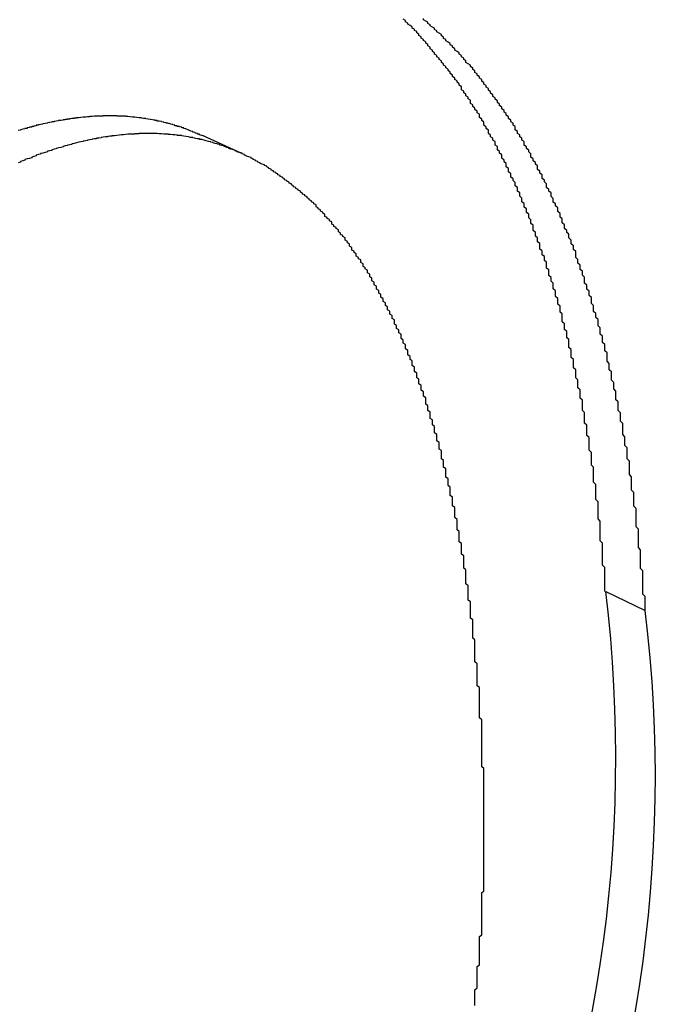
# Paper-space layout 'Layout1' of a CAD drawing. Extents: x -201 to 291, y 10 to 347.
# Tile 48 of 90: x 240.031 to 240.508, y 108.714 to 109.452. Entities that reach past the tile are written whole.
import ezdxf

# ---------------------------------------------------------------- set-up
doc = ezdxf.new("R2010")
doc.units = 0
doc.layers.add('DEFAULT', color=7, linetype='CONTINUOUS')
doc.layers.add('FTP-20T-40T', color=7, linetype='CONTINUOUS')

# ---------------------------------------------------------------- blocks, each defined once
blk = doc.blocks.new('SE6')
at = {"layer": 'FTP-20T-40T', "color": 7, "linetype": 'CONTINUOUS'}
for p, q in [((262.68094, 65.70378), (262.66329, 65.71174)), ((262.84345, 65.50821), (262.86107, 65.49971))]:
    blk.add_line(p, q, dxfattribs=at)
at = {"layer": 'FTP-20T-40T', "color": 7}
for points in [[(262.861, 65.4997, 0), (262.861, 65.5008, 0), (262.861, 65.5018, 0), (262.861, 65.5028, 0), (262.861, 65.5039, 0), (262.861, 65.5049, 0), (262.861, 65.506, 0), (262.86, 65.507, 0), (262.86, 65.5081, 0), (262.86, 65.5091, 0), (262.86, 65.5101, 0), (262.86, 65.5112, 0), (262.86, 65.5122, 0), (262.86, 65.5133, 0), (262.86, 65.5143, 0), (262.86, 65.5153, 0), (262.86, 65.5164, 0), (262.86, 65.5174, 0), (262.859, 65.5185, 0), (262.859, 65.5195, 0), (262.859, 65.5205, 0), (262.859, 65.5216, 0), (262.859, 65.5226, 0), (262.859, 65.5236, 0), (262.859, 65.5247, 0), (262.859, 65.5257, 0), (262.859, 65.5268, 0), (262.858, 65.5278, 0), (262.858, 65.5288, 0), (262.858, 65.5299, 0), (262.858, 65.5309, 0), (262.858, 65.5319, 0), (262.858, 65.5329, 0), (262.858, 65.534, 0), (262.858, 65.535, 0), (262.858, 65.536, 0), (262.857, 65.5371, 0), (262.857, 65.5381, 0), (262.857, 65.5391, 0), (262.857, 65.5401, 0), (262.857, 65.5412, 0), (262.857, 65.5422, 0), (262.857, 65.5432, 0), (262.857, 65.5442, 0), (262.857, 65.5453, 0), (262.856, 65.5463, 0), (262.856, 65.5473, 0), (262.856, 65.5483, 0), (262.856, 65.5493, 0), (262.856, 65.5503, 0), (262.856, 65.5514, 0), (262.856, 65.5524, 0), (262.855, 65.5534, 0), (262.855, 65.5544, 0), (262.855, 65.5554, 0), (262.855, 65.5564, 0), (262.855, 65.5574, 0), (262.855, 65.5584, 0), (262.855, 65.5594, 0), (262.854, 65.5604, 0), (262.854, 65.5614, 0), (262.854, 65.5625, 0), (262.854, 65.5635, 0), (262.854, 65.5645, 0), (262.854, 65.5654, 0), (262.854, 65.5664, 0), (262.853, 65.5674, 0), (262.853, 65.5684, 0), (262.853, 65.5694, 0), (262.853, 65.5704, 0), (262.853, 65.5714, 0), (262.853, 65.5724, 0), (262.852, 65.5734, 0), (262.852, 65.5744, 0), (262.852, 65.5754, 0), (262.852, 65.5763, 0), (262.852, 65.5773, 0), (262.851, 65.5783, 0), (262.851, 65.5793, 0), (262.851, 65.5803, 0), (262.851, 65.5812, 0), (262.851, 65.5822, 0), (262.851, 65.5832, 0), (262.85, 65.5842, 0), (262.85, 65.5851, 0), (262.85, 65.5861, 0), (262.85, 65.5871, 0), (262.85, 65.588, 0), (262.849, 65.589, 0), (262.849, 65.59, 0), (262.849, 65.591, 0), (262.849, 65.5919, 0), (262.849, 65.5929, 0), (262.848, 65.5938, 0), (262.848, 65.5948, 0), (262.848, 65.5958, 0), (262.848, 65.5967, 0), (262.848, 65.5977, 0), (262.847, 65.5986, 0), (262.847, 65.5996, 0), (262.847, 65.6006, 0), (262.847, 65.6015, 0), (262.846, 65.6025, 0), (262.846, 65.6034, 0), (262.846, 65.6044, 0), (262.846, 65.6053, 0), (262.846, 65.6063, 0), (262.845, 65.6072, 0), (262.845, 65.6082, 0), (262.845, 65.6091, 0), (262.845, 65.61, 0), (262.844, 65.611, 0), (262.844, 65.6119, 0), (262.844, 65.6129, 0), (262.844, 65.6138, 0), (262.844, 65.6147, 0), (262.843, 65.6157, 0), (262.843, 65.6166, 0), (262.843, 65.6175, 0), (262.843, 65.6185, 0), (262.842, 65.6194, 0), (262.842, 65.6203, 0), (262.842, 65.6213, 0), (262.842, 65.6222, 0), (262.841, 65.6231, 0), (262.841, 65.624, 0), (262.841, 65.625, 0), (262.841, 65.6259, 0), (262.84, 65.6268, 0), (262.84, 65.6277, 0), (262.84, 65.6286, 0), (262.84, 65.6296, 0), (262.839, 65.6305, 0), (262.839, 65.6314, 0), (262.839, 65.6323, 0), (262.838, 65.6332, 0), (262.838, 65.6341, 0), (262.838, 65.635, 0), (262.838, 65.6359, 0), (262.837, 65.6368, 0), (262.837, 65.6377, 0), (262.837, 65.6386, 0), (262.837, 65.6395, 0), (262.836, 65.6404, 0), (262.836, 65.6413, 0), (262.836, 65.6422, 0), (262.835, 65.6431, 0), (262.835, 65.644, 0), (262.835, 65.6449, 0), (262.834, 65.6458, 0), (262.834, 65.6467, 0), (262.834, 65.6476, 0), (262.834, 65.6485, 0), (262.833, 65.6494, 0), (262.833, 65.6503, 0), (262.833, 65.6512, 0), (262.832, 65.652, 0), (262.832, 65.6529, 0), (262.832, 65.6538, 0), (262.831, 65.6547, 0), (262.831, 65.6556, 0), (262.831, 65.6564, 0), (262.83, 65.6573, 0), (262.83, 65.6582, 0), (262.83, 65.6591, 0), (262.83, 65.6599, 0), (262.829, 65.6608, 0), (262.829, 65.6617, 0), (262.829, 65.6625, 0), (262.828, 65.6634, 0), (262.828, 65.6643, 0), (262.828, 65.6651, 0), (262.827, 65.666, 0), (262.827, 65.6668, 0), (262.827, 65.6677, 0), (262.826, 65.6685, 0), (262.826, 65.6694, 0), (262.825, 65.6702, 0), (262.825, 65.6711, 0), (262.825, 65.6719, 0), (262.824, 65.6728, 0), (262.824, 65.6736, 0), (262.824, 65.6745, 0), (262.823, 65.6753, 0), (262.823, 65.6762, 0), (262.823, 65.677, 0), (262.822, 65.6778, 0), (262.822, 65.6787, 0), (262.822, 65.6795, 0), (262.821, 65.6803, 0), (262.821, 65.6812, 0), (262.82, 65.682, 0), (262.82, 65.6828, 0), (262.82, 65.6836, 0), (262.819, 65.6845, 0), (262.819, 65.6853, 0), (262.819, 65.6861, 0), (262.818, 65.6869, 0), (262.818, 65.6877, 0), (262.817, 65.6886, 0), (262.817, 65.6894, 0), (262.817, 65.6902, 0), (262.816, 65.691, 0), (262.816, 65.6918, 0), (262.815, 65.6926, 0), (262.815, 65.6934, 0), (262.815, 65.6942, 0), (262.814, 65.695, 0), (262.814, 65.6958, 0), (262.813, 65.6966, 0), (262.813, 65.6974, 0), (262.813, 65.6982, 0), (262.812, 65.6989, 0), (262.812, 65.6997, 0), (262.811, 65.7005, 0), (262.811, 65.7013, 0), (262.81, 65.7021, 0), (262.81, 65.7028, 0), (262.81, 65.7036, 0), (262.809, 65.7044, 0), (262.809, 65.7052, 0), (262.808, 65.7059, 0), (262.808, 65.7067, 0), (262.807, 65.7075, 0), (262.807, 65.7082, 0), (262.807, 65.709, 0), (262.806, 65.7097, 0), (262.806, 65.7105, 0), (262.805, 65.7112, 0), (262.805, 65.712, 0), (262.804, 65.7127, 0), (262.804, 65.7135, 0), (262.803, 65.7142, 0), (262.803, 65.715, 0), (262.803, 65.7157, 0), (262.802, 65.7164, 0), (262.802, 65.7172, 0), (262.801, 65.7179, 0), (262.801, 65.7186, 0), (262.8, 65.7193, 0), (262.8, 65.7201, 0), (262.799, 65.7208, 0), (262.799, 65.7215, 0), (262.798, 65.7222, 0), (262.798, 65.7229, 0), (262.797, 65.7236, 0), (262.797, 65.7244, 0), (262.796, 65.7251, 0), (262.796, 65.7258, 0), (262.795, 65.7265, 0), (262.795, 65.7272, 0), (262.794, 65.7279, 0), (262.794, 65.7286, 0), (262.793, 65.7292, 0), (262.793, 65.7299, 0), (262.792, 65.7306, 0), (262.792, 65.7313, 0), (262.791, 65.732, 0), (262.791, 65.7327, 0), (262.79, 65.7333, 0), (262.79, 65.734, 0), (262.789, 65.7347, 0), (262.789, 65.7353, 0), (262.788, 65.736, 0), (262.788, 65.7367, 0), (262.787, 65.7373, 0), (262.787, 65.738, 0), (262.786, 65.7386, 0), (262.786, 65.7393, 0), (262.785, 65.7399, 0), (262.785, 65.7406, 0), (262.784, 65.7412, 0), (262.784, 65.7418, 0), (262.783, 65.7425, 0), (262.783, 65.7431, 0), (262.782, 65.7437, 0), (262.781, 65.7444, 0), (262.781, 65.745, 0), (262.78, 65.7456, 0), (262.78, 65.7462, 0), (262.779, 65.7468, 0), (262.779, 65.7475, 0), (262.778, 65.7481, 0), (262.778, 65.7487, 0), (262.777, 65.7493, 0), (262.776, 65.7499, 0), (262.776, 65.7505, 0), (262.775, 65.7511, 0), (262.775, 65.7517, 0), (262.774, 65.7522, 0), (262.774, 65.7528, 0), (262.773, 65.7534, 0), (262.772, 65.754, 0), (262.772, 65.7546, 0), (262.771, 65.7551, 0), (262.771, 65.7557, 0), (262.77, 65.7563, 0), (262.77, 65.7568, 0), (262.769, 65.7574, 0), (262.768, 65.758, 0), (262.768, 65.7585, 0), (262.767, 65.7591, 0), (262.767, 65.7596, 0), (262.766, 65.7601, 0), (262.765, 65.7607, 0), (262.765, 65.7612, 0), (262.764, 65.7618, 0), (262.764, 65.7623, 0), (262.763, 65.7628, 0), (262.762, 65.7633, 0), (262.762, 65.7639, 0)], [(262.843, 65.5082, 0), (262.843, 65.5092, 0), (262.843, 65.5102, 0), (262.843, 65.5112, 0), (262.843, 65.5121, 0), (262.843, 65.5131, 0), (262.843, 65.5141, 0), (262.843, 65.5151, 0), (262.843, 65.5161, 0), (262.843, 65.5171, 0), (262.843, 65.5181, 0), (262.843, 65.519, 0), (262.842, 65.52, 0), (262.842, 65.521, 0), (262.842, 65.522, 0), (262.842, 65.523, 0), (262.842, 65.5239, 0), (262.842, 65.5249, 0), (262.842, 65.5259, 0), (262.842, 65.5269, 0), (262.842, 65.5279, 0), (262.842, 65.5288, 0), (262.842, 65.5298, 0), (262.841, 65.5308, 0), (262.841, 65.5318, 0), (262.841, 65.5328, 0), (262.841, 65.5337, 0), (262.841, 65.5347, 0), (262.841, 65.5357, 0), (262.841, 65.5367, 0), (262.841, 65.5376, 0), (262.841, 65.5386, 0), (262.841, 65.5396, 0), (262.84, 65.5406, 0), (262.84, 65.5415, 0), (262.84, 65.5425, 0), (262.84, 65.5435, 0), (262.84, 65.5444, 0), (262.84, 65.5454, 0), (262.84, 65.5464, 0), (262.84, 65.5474, 0), (262.84, 65.5483, 0), (262.839, 65.5493, 0), (262.839, 65.5503, 0), (262.839, 65.5512, 0), (262.839, 65.5522, 0), (262.839, 65.5531, 0), (262.839, 65.5541, 0), (262.839, 65.5551, 0), (262.839, 65.556, 0), (262.838, 65.557, 0), (262.838, 65.558, 0), (262.838, 65.5589, 0), (262.838, 65.5599, 0), (262.838, 65.5608, 0), (262.838, 65.5618, 0), (262.838, 65.5627, 0), (262.838, 65.5637, 0), (262.837, 65.5646, 0), (262.837, 65.5656, 0), (262.837, 65.5665, 0), (262.837, 65.5675, 0), (262.837, 65.5684, 0), (262.837, 65.5694, 0), (262.837, 65.5703, 0), (262.836, 65.5713, 0), (262.836, 65.5722, 0), (262.836, 65.5732, 0), (262.836, 65.5741, 0), (262.836, 65.575, 0), (262.836, 65.576, 0), (262.836, 65.5769, 0), (262.835, 65.5779, 0), (262.835, 65.5788, 0), (262.835, 65.5797, 0), (262.835, 65.5807, 0), (262.835, 65.5816, 0), (262.835, 65.5825, 0), (262.834, 65.5834, 0), (262.834, 65.5844, 0), (262.834, 65.5853, 0), (262.834, 65.5862, 0), (262.834, 65.5872, 0), (262.834, 65.5881, 0), (262.833, 65.589, 0), (262.833, 65.5899, 0), (262.833, 65.5908, 0), (262.833, 65.5918, 0), (262.833, 65.5927, 0), (262.833, 65.5936, 0), (262.832, 65.5945, 0), (262.832, 65.5954, 0), (262.832, 65.5963, 0), (262.832, 65.5973, 0), (262.832, 65.5982, 0), (262.831, 65.5991, 0), (262.831, 65.6, 0), (262.831, 65.6009, 0), (262.831, 65.6018, 0), (262.831, 65.6027, 0), (262.83, 65.6036, 0), (262.83, 65.6045, 0), (262.83, 65.6054, 0), (262.83, 65.6063, 0), (262.83, 65.6072, 0), (262.829, 65.6081, 0), (262.829, 65.609, 0), (262.829, 65.6099, 0), (262.829, 65.6108, 0), (262.829, 65.6117, 0), (262.828, 65.6126, 0), (262.828, 65.6135, 0), (262.828, 65.6144, 0), (262.828, 65.6153, 0), (262.828, 65.6162, 0), (262.827, 65.6171, 0), (262.827, 65.618, 0), (262.827, 65.6189, 0), (262.827, 65.6198, 0), (262.827, 65.6207, 0), (262.826, 65.6215, 0), (262.826, 65.6224, 0), (262.826, 65.6233, 0), (262.826, 65.6242, 0), (262.825, 65.6251, 0), (262.825, 65.6259, 0), (262.825, 65.6268, 0), (262.825, 65.6277, 0), (262.824, 65.6286, 0), (262.824, 65.6295, 0), (262.824, 65.6303, 0), (262.824, 65.6312, 0), (262.824, 65.6321, 0), (262.823, 65.6329, 0), (262.823, 65.6338, 0), (262.823, 65.6347, 0), (262.823, 65.6355, 0), (262.822, 65.6364, 0), (262.822, 65.6373, 0), (262.822, 65.6381, 0), (262.822, 65.639, 0), (262.821, 65.6399, 0), (262.821, 65.6407, 0), (262.821, 65.6416, 0), (262.821, 65.6424, 0), (262.82, 65.6433, 0), (262.82, 65.6442, 0), (262.82, 65.645, 0), (262.82, 65.6459, 0), (262.819, 65.6467, 0), (262.819, 65.6476, 0), (262.819, 65.6484, 0), (262.818, 65.6493, 0), (262.818, 65.6501, 0), (262.818, 65.651, 0), (262.818, 65.6518, 0), (262.817, 65.6526, 0), (262.817, 65.6535, 0), (262.817, 65.6543, 0), (262.817, 65.6552, 0), (262.816, 65.656, 0), (262.816, 65.6568, 0), (262.816, 65.6577, 0), (262.815, 65.6585, 0), (262.815, 65.6593, 0), (262.815, 65.6602, 0), (262.814, 65.661, 0), (262.814, 65.6618, 0), (262.814, 65.6627, 0), (262.814, 65.6635, 0), (262.813, 65.6643, 0), (262.813, 65.6652, 0), (262.813, 65.666, 0), (262.812, 65.6668, 0), (262.812, 65.6676, 0), (262.812, 65.6684, 0), (262.811, 65.6693, 0), (262.811, 65.6701, 0), (262.811, 65.6709, 0), (262.811, 65.6717, 0), (262.81, 65.6725, 0), (262.81, 65.6733, 0), (262.81, 65.6741, 0), (262.809, 65.675, 0), (262.809, 65.6758, 0), (262.809, 65.6766, 0), (262.808, 65.6774, 0), (262.808, 65.6782, 0), (262.808, 65.679, 0), (262.807, 65.6798, 0), (262.807, 65.6806, 0), (262.807, 65.6814, 0), (262.806, 65.6822, 0), (262.806, 65.683, 0), (262.806, 65.6838, 0), (262.805, 65.6846, 0), (262.805, 65.6853, 0), (262.805, 65.6861, 0), (262.804, 65.6869, 0), (262.804, 65.6877, 0), (262.804, 65.6885, 0), (262.803, 65.6893, 0), (262.803, 65.69, 0), (262.803, 65.6908, 0), (262.802, 65.6916, 0), (262.802, 65.6924, 0), (262.801, 65.6932, 0), (262.801, 65.6939, 0), (262.801, 65.6947, 0), (262.8, 65.6955, 0), (262.8, 65.6962, 0), (262.8, 65.697, 0), (262.799, 65.6978, 0), (262.799, 65.6985, 0), (262.799, 65.6993, 0), (262.798, 65.7, 0), (262.798, 65.7008, 0), (262.797, 65.7016, 0), (262.797, 65.7023, 0), (262.797, 65.7031, 0), (262.796, 65.7038, 0), (262.796, 65.7046, 0), (262.795, 65.7053, 0), (262.795, 65.706, 0), (262.795, 65.7068, 0), (262.794, 65.7075, 0), (262.794, 65.7083, 0), (262.794, 65.709, 0), (262.793, 65.7097, 0), (262.793, 65.7105, 0), (262.792, 65.7112, 0), (262.792, 65.7119, 0), (262.791, 65.7127, 0), (262.791, 65.7134, 0), (262.791, 65.7141, 0), (262.79, 65.7148, 0), (262.79, 65.7155, 0), (262.789, 65.7163, 0), (262.789, 65.717, 0), (262.789, 65.7177, 0), (262.788, 65.7184, 0), (262.788, 65.7191, 0), (262.787, 65.7198, 0), (262.787, 65.7205, 0), (262.787, 65.7212, 0), (262.786, 65.7219, 0), (262.786, 65.7226, 0), (262.785, 65.7233, 0), (262.785, 65.724, 0), (262.784, 65.7247, 0), (262.784, 65.7254, 0), (262.783, 65.7261, 0), (262.783, 65.7268, 0), (262.783, 65.7275, 0), (262.782, 65.7281, 0), (262.782, 65.7288, 0), (262.781, 65.7295, 0), (262.781, 65.7302, 0), (262.78, 65.7308, 0), (262.78, 65.7315, 0), (262.779, 65.7322, 0), (262.779, 65.7328, 0), (262.779, 65.7335, 0), (262.778, 65.7342, 0), (262.778, 65.7348, 0), (262.777, 65.7355, 0), (262.777, 65.7361, 0), (262.776, 65.7368, 0), (262.776, 65.7374, 0), (262.775, 65.7381, 0), (262.775, 65.7387, 0), (262.774, 65.7394, 0), (262.774, 65.74, 0), (262.773, 65.7407, 0), (262.773, 65.7413, 0), (262.772, 65.7419, 0), (262.772, 65.7426, 0), (262.771, 65.7432, 0), (262.771, 65.7438, 0), (262.77, 65.7444, 0), (262.77, 65.7451, 0), (262.769, 65.7457, 0), (262.769, 65.7463, 0), (262.768, 65.7469, 0), (262.768, 65.7475, 0), (262.767, 65.7481, 0), (262.767, 65.7487, 0), (262.766, 65.7493, 0), (262.766, 65.7499, 0), (262.765, 65.7505, 0), (262.765, 65.7511, 0), (262.764, 65.7517, 0), (262.764, 65.7523, 0), (262.763, 65.7529, 0), (262.763, 65.7535, 0), (262.762, 65.7541, 0), (262.762, 65.7546, 0), (262.761, 65.7552, 0), (262.761, 65.7558, 0), (262.76, 65.7564, 0), (262.76, 65.7569, 0), (262.759, 65.7575, 0), (262.759, 65.7581, 0), (262.758, 65.7586, 0), (262.758, 65.7592, 0), (262.757, 65.7597, 0), (262.757, 65.7603, 0), (262.756, 65.7608, 0), (262.755, 65.7614, 0), (262.755, 65.7619, 0), (262.754, 65.7625, 0), (262.754, 65.763, 0), (262.753, 65.7636, 0)], [(262.664, 65.7115, 0), (262.663, 65.7117, 0), (262.663, 65.7118, 0), (262.662, 65.712, 0), (262.662, 65.7121, 0), (262.662, 65.7123, 0), (262.661, 65.7124, 0), (262.661, 65.7126, 0), (262.661, 65.7127, 0), (262.66, 65.7128, 0), (262.66, 65.713, 0), (262.66, 65.7131, 0), (262.659, 65.7133, 0), (262.659, 65.7134, 0), (262.659, 65.7135, 0), (262.658, 65.7137, 0), (262.658, 65.7138, 0), (262.658, 65.7139, 0), (262.657, 65.7141, 0), (262.657, 65.7142, 0), (262.657, 65.7143, 0), (262.656, 65.7145, 0), (262.656, 65.7146, 0), (262.656, 65.7147, 0), (262.655, 65.7148, 0), (262.655, 65.715, 0), (262.655, 65.7151, 0), (262.654, 65.7152, 0), (262.654, 65.7153, 0), (262.654, 65.7155, 0), (262.653, 65.7156, 0), (262.653, 65.7157, 0), (262.652, 65.7158, 0), (262.652, 65.7159, 0), (262.652, 65.716, 0), (262.651, 65.7161, 0), (262.651, 65.7162, 0), (262.651, 65.7163, 0), (262.65, 65.7165, 0), (262.65, 65.7166, 0), (262.65, 65.7167, 0), (262.649, 65.7168, 0), (262.649, 65.7169, 0), (262.649, 65.717, 0), (262.648, 65.7171, 0), (262.648, 65.7172, 0), (262.647, 65.7173, 0), (262.647, 65.7174, 0), (262.647, 65.7174, 0), (262.646, 65.7175, 0), (262.646, 65.7176, 0), (262.646, 65.7177, 0), (262.645, 65.7178, 0), (262.645, 65.7179, 0), (262.645, 65.718, 0), (262.644, 65.7181, 0), (262.644, 65.7181, 0), (262.643, 65.7182, 0), (262.643, 65.7183, 0), (262.643, 65.7184, 0), (262.642, 65.7185, 0), (262.642, 65.7185, 0), (262.642, 65.7186, 0), (262.641, 65.7187, 0), (262.641, 65.7187, 0), (262.641, 65.7188, 0), (262.64, 65.7189, 0), (262.64, 65.7189, 0), (262.639, 65.719, 0), (262.639, 65.7191, 0), (262.639, 65.7191, 0), (262.638, 65.7192, 0), (262.638, 65.7193, 0), (262.638, 65.7193, 0), (262.637, 65.7194, 0), (262.637, 65.7194, 0), (262.636, 65.7195, 0), (262.636, 65.7195, 0), (262.636, 65.7196, 0), (262.635, 65.7196, 0), (262.635, 65.7197, 0), (262.635, 65.7197, 0), (262.634, 65.7198, 0), (262.634, 65.7198, 0), (262.633, 65.7199, 0), (262.633, 65.7199, 0), (262.633, 65.7199, 0), (262.632, 65.72, 0), (262.632, 65.72, 0), (262.631, 65.7201, 0), (262.631, 65.7201, 0), (262.631, 65.7201, 0), (262.63, 65.7202, 0), (262.63, 65.7202, 0), (262.63, 65.7202, 0), (262.629, 65.7202, 0), (262.629, 65.7203, 0), (262.628, 65.7203, 0), (262.628, 65.7203, 0), (262.628, 65.7203, 0), (262.627, 65.7204, 0), (262.627, 65.7204, 0), (262.626, 65.7204, 0), (262.626, 65.7204, 0), (262.626, 65.7204, 0), (262.625, 65.7204, 0), (262.625, 65.7204, 0), (262.625, 65.7205, 0), (262.624, 65.7205, 0), (262.624, 65.7205, 0), (262.623, 65.7205, 0), (262.623, 65.7205, 0), (262.623, 65.7205, 0), (262.622, 65.7205, 0), (262.622, 65.7205, 0), (262.621, 65.7205, 0), (262.621, 65.7205, 0), (262.621, 65.7205, 0), (262.62, 65.7205, 0), (262.62, 65.7205, 0), (262.619, 65.7205, 0), (262.619, 65.7205, 0), (262.619, 65.7204, 0), (262.618, 65.7204, 0), (262.618, 65.7204, 0), (262.617, 65.7204, 0), (262.617, 65.7204, 0), (262.617, 65.7204, 0), (262.616, 65.7204, 0), (262.616, 65.7203, 0), (262.615, 65.7203, 0), (262.615, 65.7203, 0), (262.615, 65.7203, 0), (262.614, 65.7202, 0), (262.614, 65.7202, 0), (262.613, 65.7202, 0), (262.613, 65.7202, 0), (262.613, 65.7201, 0), (262.612, 65.7201, 0), (262.612, 65.7201, 0), (262.611, 65.72, 0), (262.611, 65.72, 0), (262.611, 65.72, 0), (262.61, 65.7199, 0), (262.61, 65.7199, 0), (262.609, 65.7198, 0), (262.609, 65.7198, 0), (262.609, 65.7198, 0), (262.608, 65.7197, 0), (262.608, 65.7197, 0), (262.607, 65.7196, 0), (262.607, 65.7196, 0), (262.607, 65.7195, 0), (262.606, 65.7195, 0), (262.606, 65.7194, 0), (262.605, 65.7194, 0), (262.605, 65.7193, 0), (262.605, 65.7193, 0), (262.604, 65.7192, 0), (262.604, 65.7191, 0), (262.603, 65.7191, 0), (262.603, 65.719, 0), (262.603, 65.7189, 0), (262.602, 65.7189, 0), (262.602, 65.7188, 0), (262.601, 65.7188, 0), (262.601, 65.7187, 0), (262.601, 65.7186, 0), (262.6, 65.7185, 0), (262.6, 65.7185, 0), (262.599, 65.7184, 0), (262.599, 65.7183, 0), (262.598, 65.7182, 0), (262.598, 65.7182, 0), (262.598, 65.7181, 0), (262.597, 65.718, 0), (262.597, 65.7179, 0), (262.596, 65.7179, 0), (262.596, 65.7178, 0), (262.596, 65.7177, 0), (262.595, 65.7176, 0), (262.595, 65.7175, 0), (262.594, 65.7174, 0), (262.594, 65.7173, 0), (262.594, 65.7172, 0), (262.593, 65.7171, 0), (262.593, 65.7171, 0), (262.592, 65.717, 0), (262.592, 65.7169, 0), (262.592, 65.7168, 0), (262.591, 65.7167, 0), (262.591, 65.7166, 0), (262.59, 65.7165, 0), (262.59, 65.7164, 0), (262.589, 65.7163, 0), (262.589, 65.7162, 0), (262.589, 65.7161, 0), (262.588, 65.7159, 0), (262.588, 65.7158, 0), (262.587, 65.7157, 0), (262.587, 65.7156, 0), (262.587, 65.7155, 0), (262.586, 65.7154, 0), (262.586, 65.7153, 0), (262.585, 65.7152, 0), (262.585, 65.7151, 0), (262.585, 65.7149, 0), (262.584, 65.7148, 0), (262.584, 65.7147, 0), (262.583, 65.7146, 0), (262.583, 65.7145, 0), (262.582, 65.7143, 0), (262.582, 65.7142, 0), (262.582, 65.7141, 0), (262.581, 65.714, 0)], [(262.787, 65.4571, 0), (262.787, 65.4579, 0), (262.787, 65.4587, 0), (262.787, 65.4595, 0), (262.787, 65.4603, 0), (262.787, 65.4612, 0), (262.787, 65.462, 0), (262.787, 65.4628, 0), (262.787, 65.4636, 0), (262.787, 65.4645, 0), (262.787, 65.4653, 0), (262.786, 65.4661, 0), (262.786, 65.4669, 0), (262.786, 65.4678, 0), (262.786, 65.4686, 0), (262.786, 65.4694, 0), (262.786, 65.4702, 0), (262.786, 65.471, 0), (262.786, 65.4719, 0), (262.786, 65.4727, 0), (262.786, 65.4735, 0), (262.786, 65.4743, 0), (262.786, 65.4751, 0), (262.786, 65.476, 0), (262.785, 65.4768, 0), (262.785, 65.4776, 0), (262.785, 65.4784, 0), (262.785, 65.4792, 0), (262.785, 65.4801, 0), (262.785, 65.4809, 0), (262.785, 65.4817, 0), (262.785, 65.4825, 0), (262.785, 65.4833, 0), (262.785, 65.4841, 0), (262.785, 65.485, 0), (262.785, 65.4858, 0), (262.785, 65.4866, 0), (262.784, 65.4874, 0), (262.784, 65.4882, 0), (262.784, 65.489, 0), (262.784, 65.4898, 0), (262.784, 65.4907, 0), (262.784, 65.4915, 0), (262.784, 65.4923, 0), (262.784, 65.4931, 0), (262.784, 65.4939, 0), (262.784, 65.4947, 0), (262.784, 65.4955, 0), (262.783, 65.4963, 0), (262.783, 65.4971, 0), (262.783, 65.4979, 0), (262.783, 65.4988, 0), (262.783, 65.4996, 0), (262.783, 65.5004, 0), (262.783, 65.5012, 0), (262.783, 65.502, 0), (262.783, 65.5028, 0), (262.783, 65.5036, 0), (262.782, 65.5044, 0), (262.782, 65.5052, 0), (262.782, 65.506, 0), (262.782, 65.5068, 0), (262.782, 65.5076, 0), (262.782, 65.5084, 0), (262.782, 65.5092, 0), (262.782, 65.51, 0), (262.782, 65.5108, 0), (262.781, 65.5116, 0), (262.781, 65.5123, 0), (262.781, 65.5131, 0), (262.781, 65.5139, 0), (262.781, 65.5147, 0), (262.781, 65.5155, 0), (262.781, 65.5163, 0), (262.781, 65.5171, 0), (262.781, 65.5179, 0), (262.78, 65.5187, 0), (262.78, 65.5195, 0), (262.78, 65.5202, 0), (262.78, 65.521, 0), (262.78, 65.5218, 0), (262.78, 65.5226, 0), (262.78, 65.5234, 0), (262.78, 65.5242, 0), (262.779, 65.5249, 0), (262.779, 65.5257, 0), (262.779, 65.5265, 0), (262.779, 65.5273, 0), (262.779, 65.528, 0), (262.779, 65.5288, 0), (262.779, 65.5296, 0), (262.778, 65.5304, 0), (262.778, 65.5312, 0), (262.778, 65.5319, 0), (262.778, 65.5327, 0), (262.778, 65.5335, 0), (262.778, 65.5342, 0), (262.778, 65.535, 0), (262.777, 65.5358, 0), (262.777, 65.5366, 0), (262.777, 65.5373, 0), (262.777, 65.5381, 0), (262.777, 65.5389, 0), (262.777, 65.5396, 0), (262.777, 65.5404, 0), (262.776, 65.5412, 0), (262.776, 65.5419, 0), (262.776, 65.5427, 0), (262.776, 65.5434, 0), (262.776, 65.5442, 0), (262.776, 65.545, 0), (262.776, 65.5457, 0), (262.775, 65.5465, 0), (262.775, 65.5472, 0), (262.775, 65.548, 0), (262.775, 65.5488, 0), (262.775, 65.5495, 0), (262.775, 65.5503, 0), (262.774, 65.551, 0), (262.774, 65.5518, 0), (262.774, 65.5525, 0), (262.774, 65.5533, 0), (262.774, 65.554, 0), (262.774, 65.5548, 0), (262.773, 65.5555, 0), (262.773, 65.5563, 0), (262.773, 65.557, 0), (262.773, 65.5578, 0), (262.773, 65.5585, 0), (262.772, 65.5593, 0), (262.772, 65.56, 0), (262.772, 65.5608, 0), (262.772, 65.5615, 0), (262.772, 65.5622, 0), (262.772, 65.563, 0), (262.771, 65.5637, 0), (262.771, 65.5645, 0), (262.771, 65.5652, 0), (262.771, 65.5659, 0), (262.771, 65.5667, 0), (262.77, 65.5674, 0), (262.77, 65.5681, 0), (262.77, 65.5689, 0), (262.77, 65.5696, 0), (262.77, 65.5703, 0), (262.77, 65.5711, 0), (262.769, 65.5718, 0), (262.769, 65.5725, 0), (262.769, 65.5733, 0), (262.769, 65.574, 0), (262.769, 65.5747, 0), (262.768, 65.5754, 0), (262.768, 65.5762, 0), (262.768, 65.5769, 0), (262.768, 65.5776, 0), (262.768, 65.5783, 0), (262.767, 65.579, 0), (262.767, 65.5798, 0), (262.767, 65.5805, 0), (262.767, 65.5812, 0), (262.767, 65.5819, 0), (262.766, 65.5826, 0), (262.766, 65.5833, 0), (262.766, 65.5841, 0), (262.766, 65.5848, 0), (262.765, 65.5855, 0), (262.765, 65.5862, 0), (262.765, 65.5869, 0), (262.765, 65.5876, 0), (262.765, 65.5883, 0), (262.764, 65.589, 0), (262.764, 65.5897, 0), (262.764, 65.5904, 0), (262.764, 65.5911, 0), (262.763, 65.5919, 0), (262.763, 65.5926, 0), (262.763, 65.5933, 0), (262.763, 65.594, 0), (262.763, 65.5947, 0), (262.762, 65.5954, 0), (262.762, 65.5961, 0), (262.762, 65.5967, 0), (262.762, 65.5974, 0), (262.761, 65.5981, 0), (262.761, 65.5988, 0), (262.761, 65.5995, 0), (262.761, 65.6002, 0), (262.76, 65.6009, 0), (262.76, 65.6016, 0), (262.76, 65.6023, 0), (262.76, 65.603, 0), (262.759, 65.6036, 0), (262.759, 65.6043, 0), (262.759, 65.605, 0), (262.759, 65.6057, 0), (262.758, 65.6064, 0), (262.758, 65.6071, 0), (262.758, 65.6077, 0), (262.758, 65.6084, 0), (262.757, 65.6091, 0), (262.757, 65.6098, 0), (262.757, 65.6104, 0), (262.757, 65.6111, 0), (262.756, 65.6118, 0), (262.756, 65.6125, 0), (262.756, 65.6131, 0), (262.755, 65.6138, 0), (262.755, 65.6145, 0), (262.755, 65.6151, 0), (262.755, 65.6158, 0), (262.754, 65.6165, 0), (262.754, 65.6171, 0), (262.754, 65.6178, 0), (262.754, 65.6184, 0), (262.753, 65.6191, 0), (262.753, 65.6198, 0), (262.753, 65.6204, 0), (262.752, 65.6211, 0), (262.752, 65.6217, 0), (262.752, 65.6224, 0), (262.752, 65.623, 0), (262.751, 65.6237, 0), (262.751, 65.6243, 0), (262.751, 65.625, 0), (262.75, 65.6256, 0), (262.75, 65.6263, 0), (262.75, 65.6269, 0), (262.749, 65.6276, 0), (262.749, 65.6282, 0), (262.749, 65.6289, 0), (262.749, 65.6295, 0), (262.748, 65.6301, 0), (262.748, 65.6308, 0), (262.748, 65.6314, 0), (262.747, 65.632, 0), (262.747, 65.6327, 0), (262.747, 65.6333, 0), (262.746, 65.6339, 0), (262.746, 65.6346, 0), (262.746, 65.6352, 0), (262.745, 65.6358, 0), (262.745, 65.6365, 0), (262.745, 65.6371, 0), (262.744, 65.6377, 0), (262.744, 65.6383, 0), (262.744, 65.6389, 0), (262.743, 65.6396, 0), (262.743, 65.6402, 0), (262.743, 65.6408, 0), (262.742, 65.6414, 0), (262.742, 65.642, 0), (262.742, 65.6426, 0), (262.741, 65.6432, 0), (262.741, 65.6438, 0), (262.741, 65.6445, 0), (262.74, 65.6451, 0), (262.74, 65.6457, 0), (262.74, 65.6463, 0), (262.739, 65.6469, 0), (262.739, 65.6475, 0), (262.739, 65.648, 0), (262.738, 65.6486, 0), (262.738, 65.6492, 0), (262.738, 65.6498, 0), (262.737, 65.6504, 0), (262.737, 65.651, 0), (262.737, 65.6516, 0), (262.736, 65.6522, 0), (262.736, 65.6527, 0), (262.735, 65.6533, 0), (262.735, 65.6539, 0), (262.735, 65.6545, 0), (262.734, 65.655, 0), (262.734, 65.6556, 0), (262.734, 65.6562, 0), (262.733, 65.6567, 0), (262.733, 65.6573, 0), (262.732, 65.6579, 0), (262.732, 65.6584, 0), (262.732, 65.659, 0), (262.731, 65.6595, 0), (262.731, 65.6601, 0), (262.73, 65.6606, 0), (262.73, 65.6612, 0), (262.73, 65.6617, 0), (262.729, 65.6623, 0), (262.729, 65.6628, 0), (262.729, 65.6634, 0), (262.728, 65.6639, 0), (262.728, 65.6644, 0), (262.727, 65.665, 0), (262.727, 65.6655, 0), (262.727, 65.666, 0), (262.726, 65.6666, 0), (262.726, 65.6671, 0), (262.725, 65.6676, 0), (262.725, 65.6681, 0), (262.724, 65.6687, 0), (262.724, 65.6692, 0), (262.724, 65.6697, 0), (262.723, 65.6702, 0), (262.723, 65.6707, 0), (262.722, 65.6712, 0), (262.722, 65.6717, 0), (262.721, 65.6722, 0), (262.721, 65.6727, 0), (262.721, 65.6732, 0), (262.72, 65.6737, 0), (262.72, 65.6742, 0), (262.719, 65.6747, 0), (262.719, 65.6752, 0), (262.718, 65.6756, 0), (262.718, 65.6761, 0), (262.718, 65.6766, 0), (262.717, 65.6771, 0), (262.717, 65.6776, 0), (262.716, 65.678, 0), (262.716, 65.6785, 0), (262.715, 65.679, 0), (262.715, 65.6794, 0), (262.714, 65.6799, 0), (262.714, 65.6803, 0), (262.714, 65.6808, 0), (262.713, 65.6812, 0), (262.713, 65.6817, 0), (262.712, 65.6821, 0), (262.712, 65.6826, 0), (262.711, 65.683, 0), (262.711, 65.6835, 0), (262.71, 65.6839, 0), (262.71, 65.6843, 0), (262.709, 65.6848, 0), (262.709, 65.6852, 0), (262.708, 65.6856, 0), (262.708, 65.686, 0), (262.707, 65.6865, 0), (262.707, 65.6869, 0), (262.706, 65.6873, 0), (262.706, 65.6877, 0), (262.705, 65.6881, 0), (262.705, 65.6885, 0), (262.704, 65.6889, 0), (262.704, 65.6893, 0), (262.703, 65.6897, 0), (262.703, 65.6901, 0), (262.702, 65.6905, 0), (262.702, 65.6909, 0), (262.701, 65.6913, 0), (262.701, 65.6916, 0), (262.7, 65.692, 0), (262.7, 65.6924, 0), (262.699, 65.6928, 0), (262.699, 65.6931, 0), (262.698, 65.6935, 0), (262.698, 65.6939, 0), (262.697, 65.6942, 0), (262.697, 65.6946, 0), (262.696, 65.6949, 0), (262.696, 65.6953, 0), (262.695, 65.6956, 0), (262.695, 65.696, 0), (262.694, 65.6963, 0), (262.694, 65.6967, 0), (262.693, 65.697, 0), (262.693, 65.6973, 0), (262.692, 65.6977, 0), (262.692, 65.698, 0), (262.691, 65.6983, 0), (262.691, 65.6986, 0), (262.69, 65.6989, 0), (262.689, 65.6993, 0), (262.689, 65.6996, 0), (262.688, 65.6999, 0), (262.688, 65.7002, 0), (262.687, 65.7005, 0), (262.687, 65.7008, 0), (262.686, 65.7011, 0), (262.686, 65.7013, 0), (262.685, 65.7016, 0), (262.685, 65.7019, 0), (262.684, 65.7022, 0), (262.683, 65.7025, 0), (262.683, 65.7027, 0), (262.682, 65.703, 0), (262.682, 65.7033, 0), (262.681, 65.7035, 0), (262.681, 65.7038, 0), (262.68, 65.7041, 0), (262.679, 65.7043, 0), (262.679, 65.7046, 0), (262.678, 65.7048, 0), (262.678, 65.705, 0), (262.677, 65.7053, 0), (262.677, 65.7055, 0), (262.676, 65.7057, 0), (262.675, 65.706, 0), (262.675, 65.7062, 0), (262.674, 65.7064, 0), (262.674, 65.7066, 0), (262.673, 65.7068, 0), (262.673, 65.7071, 0), (262.672, 65.7073, 0), (262.671, 65.7075, 0), (262.671, 65.7077, 0), (262.67, 65.7079, 0), (262.67, 65.708, 0), (262.669, 65.7082, 0), (262.668, 65.7084, 0), (262.668, 65.7086, 0), (262.667, 65.7088, 0), (262.667, 65.7089, 0), (262.666, 65.7091, 0), (262.665, 65.7093, 0), (262.665, 65.7094, 0), (262.664, 65.7096, 0), (262.664, 65.7097, 0), (262.663, 65.7099, 0), (262.662, 65.71, 0), (262.662, 65.7102, 0), (262.661, 65.7103, 0), (262.66, 65.7104, 0), (262.66, 65.7106, 0), (262.659, 65.7107, 0), (262.659, 65.7108, 0), (262.658, 65.7109, 0), (262.657, 65.7111, 0), (262.657, 65.7112, 0), (262.656, 65.7113, 0), (262.655, 65.7114, 0), (262.655, 65.7115, 0), (262.654, 65.7116, 0), (262.654, 65.7117, 0), (262.653, 65.7117, 0), (262.652, 65.7118, 0), (262.652, 65.7119, 0), (262.651, 65.712, 0), (262.65, 65.712, 0), (262.65, 65.7121, 0), (262.649, 65.7122, 0), (262.648, 65.7122, 0), (262.648, 65.7123, 0), (262.647, 65.7123, 0), (262.647, 65.7124, 0), (262.646, 65.7124, 0), (262.645, 65.7125, 0), (262.645, 65.7125, 0), (262.644, 65.7125, 0), (262.643, 65.7126, 0), (262.643, 65.7126, 0), (262.642, 65.7126, 0), (262.641, 65.7126, 0), (262.641, 65.7126, 0), (262.64, 65.7126, 0), (262.639, 65.7126, 0), (262.639, 65.7126, 0), (262.638, 65.7126, 0), (262.637, 65.7126, 0), (262.637, 65.7126, 0), (262.636, 65.7126, 0), (262.635, 65.7126, 0), (262.635, 65.7125, 0), (262.634, 65.7125, 0), (262.633, 65.7125, 0), (262.633, 65.7124, 0), (262.632, 65.7124, 0), (262.631, 65.7124, 0), (262.631, 65.7123, 0), (262.63, 65.7123, 0), (262.629, 65.7122, 0), (262.629, 65.7122, 0), (262.628, 65.7121, 0), (262.627, 65.712, 0), (262.627, 65.712, 0), (262.626, 65.7119, 0), (262.625, 65.7118, 0), (262.625, 65.7117, 0), (262.624, 65.7116, 0), (262.623, 65.7116, 0), (262.623, 65.7115, 0), (262.622, 65.7114, 0), (262.621, 65.7113, 0), (262.621, 65.7112, 0), (262.62, 65.7111, 0), (262.619, 65.711, 0), (262.618, 65.7108, 0), (262.618, 65.7107, 0), (262.617, 65.7106, 0), (262.616, 65.7105, 0), (262.616, 65.7103, 0), (262.615, 65.7102, 0), (262.614, 65.7101, 0), (262.614, 65.7099, 0), (262.613, 65.7098, 0), (262.612, 65.7097, 0), (262.612, 65.7095, 0), (262.611, 65.7094, 0), (262.61, 65.7092, 0), (262.61, 65.709, 0), (262.609, 65.7089, 0), (262.608, 65.7087, 0), (262.607, 65.7085, 0), (262.607, 65.7084, 0), (262.606, 65.7082, 0), (262.605, 65.708, 0), (262.605, 65.7078, 0), (262.604, 65.7076, 0), (262.603, 65.7074, 0), (262.603, 65.7073, 0), (262.602, 65.7071, 0), (262.601, 65.7069, 0), (262.601, 65.7067, 0), (262.6, 65.7064, 0), (262.599, 65.7062, 0), (262.598, 65.706, 0), (262.598, 65.7058, 0), (262.597, 65.7056, 0), (262.596, 65.7054, 0), (262.596, 65.7051, 0), (262.595, 65.7049, 0), (262.594, 65.7047, 0), (262.594, 65.7044, 0), (262.593, 65.7042, 0), (262.592, 65.7039, 0), (262.591, 65.7037, 0), (262.591, 65.7034, 0), (262.59, 65.7032, 0), (262.589, 65.7029, 0), (262.589, 65.7026, 0), (262.588, 65.7024, 0), (262.587, 65.7021, 0), (262.587, 65.7018, 0), (262.586, 65.7015, 0), (262.585, 65.7013, 0), (262.584, 65.701, 0), (262.584, 65.7007, 0), (262.583, 65.7004, 0), (262.582, 65.7001, 0), (262.582, 65.6998, 0), (262.581, 65.6995, 0)], [(262.785, 65.3234, 0), (262.785, 65.3242, 0), (262.785, 65.325, 0), (262.785, 65.3258, 0), (262.785, 65.3266, 0), (262.785, 65.3274, 0), (262.785, 65.3281, 0), (262.785, 65.3289, 0), (262.785, 65.3297, 0), (262.785, 65.3305, 0), (262.786, 65.3313, 0), (262.786, 65.3321, 0), (262.786, 65.3329, 0), (262.786, 65.3337, 0), (262.786, 65.3345, 0), (262.786, 65.3353, 0), (262.786, 65.3361, 0), (262.786, 65.3369, 0), (262.786, 65.3377, 0), (262.786, 65.3384, 0), (262.786, 65.3392, 0), (262.786, 65.34, 0), (262.786, 65.3408, 0), (262.787, 65.3416, 0), (262.787, 65.3424, 0), (262.787, 65.3432, 0), (262.787, 65.344, 0), (262.787, 65.3448, 0), (262.787, 65.3455, 0), (262.787, 65.3463, 0), (262.787, 65.3471, 0), (262.787, 65.3479, 0), (262.787, 65.3487, 0), (262.787, 65.3495, 0), (262.787, 65.3503, 0), (262.787, 65.3511, 0), (262.787, 65.3518, 0), (262.787, 65.3526, 0), (262.787, 65.3534, 0), (262.787, 65.3542, 0), (262.788, 65.355, 0), (262.788, 65.3558, 0), (262.788, 65.3566, 0), (262.788, 65.3573, 0), (262.788, 65.3581, 0), (262.788, 65.3589, 0), (262.788, 65.3597, 0), (262.788, 65.3605, 0), (262.788, 65.3613, 0), (262.788, 65.362, 0), (262.788, 65.3628, 0), (262.788, 65.3636, 0), (262.788, 65.3644, 0), (262.788, 65.3652, 0), (262.788, 65.366, 0), (262.788, 65.3667, 0), (262.788, 65.3675, 0), (262.788, 65.3683, 0), (262.788, 65.3691, 0), (262.788, 65.3699, 0), (262.788, 65.3706, 0), (262.788, 65.3714, 0), (262.788, 65.3722, 0), (262.788, 65.373, 0), (262.788, 65.3738, 0), (262.789, 65.3745, 0), (262.789, 65.3753, 0), (262.789, 65.3761, 0), (262.789, 65.3769, 0), (262.789, 65.3777, 0), (262.789, 65.3784, 0), (262.789, 65.3792, 0), (262.789, 65.38, 0), (262.789, 65.3808, 0), (262.789, 65.3816, 0), (262.789, 65.3823, 0), (262.789, 65.3831, 0), (262.789, 65.3839, 0), (262.789, 65.3847, 0), (262.789, 65.3854, 0), (262.789, 65.3862, 0), (262.789, 65.387, 0), (262.789, 65.3878, 0), (262.789, 65.3885, 0), (262.789, 65.3893, 0), (262.789, 65.3901, 0), (262.789, 65.3909, 0), (262.789, 65.3917, 0), (262.789, 65.3924, 0), (262.789, 65.3932, 0), (262.789, 65.394, 0), (262.789, 65.3947, 0), (262.789, 65.3955, 0), (262.789, 65.3963, 0), (262.789, 65.3971, 0), (262.789, 65.3978, 0), (262.789, 65.3986, 0), (262.789, 65.3994, 0), (262.789, 65.4002, 0), (262.789, 65.4009, 0), (262.789, 65.4017, 0), (262.789, 65.4025, 0), (262.789, 65.4032, 0), (262.789, 65.404, 0), (262.789, 65.4048, 0), (262.789, 65.4055, 0), (262.789, 65.4063, 0), (262.789, 65.4071, 0), (262.789, 65.4078, 0), (262.789, 65.4086, 0), (262.789, 65.4094, 0), (262.789, 65.4101, 0), (262.789, 65.4109, 0), (262.789, 65.4117, 0), (262.789, 65.4124, 0), (262.789, 65.4132, 0), (262.789, 65.414, 0), (262.789, 65.4147, 0), (262.789, 65.4155, 0), (262.789, 65.4163, 0), (262.789, 65.417, 0), (262.789, 65.4178, 0), (262.789, 65.4185, 0), (262.789, 65.4193, 0), (262.789, 65.4201, 0), (262.789, 65.4208, 0), (262.789, 65.4216, 0), (262.789, 65.4223, 0), (262.789, 65.4231, 0), (262.789, 65.4239, 0), (262.789, 65.4246, 0), (262.789, 65.4254, 0), (262.789, 65.4261, 0), (262.789, 65.4269, 0), (262.789, 65.4277, 0), (262.789, 65.4284, 0), (262.789, 65.4292, 0), (262.788, 65.4299, 0), (262.788, 65.4307, 0), (262.788, 65.4314, 0), (262.788, 65.4322, 0), (262.788, 65.433, 0), (262.788, 65.4337, 0), (262.788, 65.4345, 0), (262.788, 65.4352, 0), (262.788, 65.436, 0), (262.788, 65.4367, 0), (262.788, 65.4375, 0), (262.788, 65.4382, 0), (262.788, 65.439, 0), (262.788, 65.4397, 0), (262.788, 65.4405, 0), (262.788, 65.4413, 0), (262.788, 65.442, 0), (262.788, 65.4428, 0), (262.788, 65.4435, 0), (262.788, 65.4443, 0), (262.788, 65.445, 0), (262.788, 65.4458, 0), (262.788, 65.4465, 0), (262.788, 65.4473, 0), (262.788, 65.448, 0), (262.788, 65.4488, 0), (262.788, 65.4495, 0), (262.788, 65.4503, 0), (262.788, 65.451, 0), (262.787, 65.4518, 0), (262.787, 65.4525, 0), (262.787, 65.4533, 0), (262.787, 65.454, 0), (262.787, 65.4548, 0), (262.787, 65.4556, 0), (262.787, 65.4563, 0), (262.787, 65.4571, 0)]]:
    blk.add_polyline3d(points, dxfattribs=at)
at = {"layer": 'FTP-20T-40T', "color": 7, "linetype": 'CONTINUOUS'}
for centre, radius, start, end in [((262.23343, 65.43425), 0.61449, 305.15192, 6.91297), ((262.25016, 65.4254), 0.61541, 305.19738, 6.9351)]:
    blk.add_arc(centre, radius, start, end, dxfattribs=at)

psp = doc.layouts.get("Layout1")

# ---------------------------------------------------------------- block references
at = {"layer": 'DEFAULT', "xscale": 1.681103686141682, "yscale": 1.681103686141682, "zscale": 1.681103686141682}
psp.add_blockref('SE6', (-201.39622, -1.10273), dxfattribs=at)

doc.saveas('drawing.dxf')
